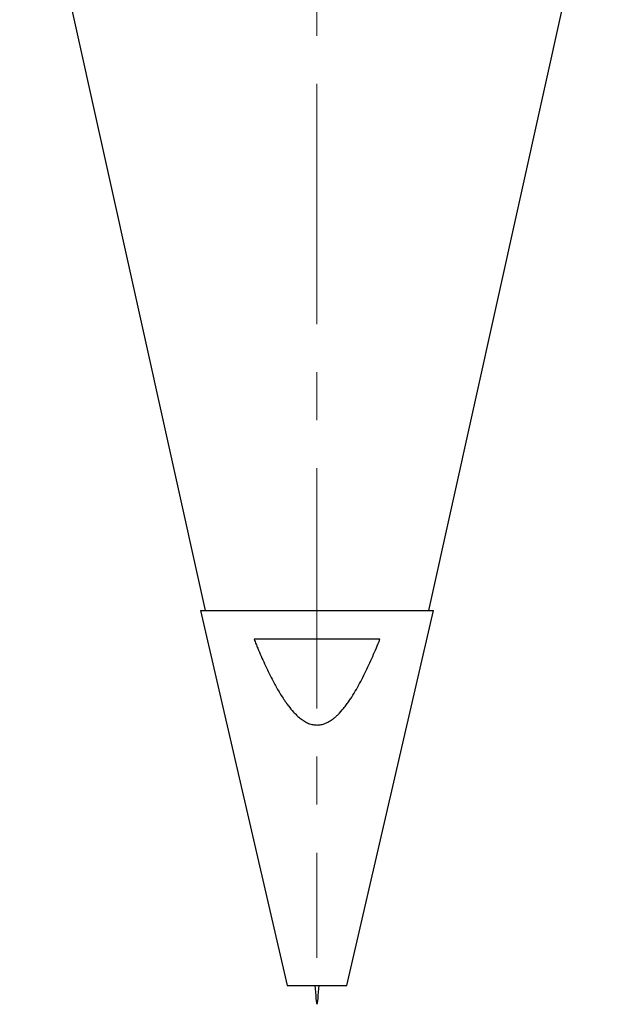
# Model space of a CAD drawing. Header units: inches. Extents: x 1.2 to 31.5, y 0.3 to 21.7.
# Tile 5 of 20: x 12.8 to 14, y 0.3 to 2.4. Entities that reach past the tile are written whole.
import ezdxf

# ---------------------------------------------------------------- set-up
doc = ezdxf.new("R2010")
doc.units = ezdxf.units.IN
doc.header["$MEASUREMENT"] = 0
doc.linetypes.add('CENTERX2', pattern=[0.8, 0.5, -0.1, 0.1, -0.1])

msp = doc.modelspace()

# ---------------------------------------------------------------- linework, layer by layer
at = {"color": 7, "linetype": 'CENTERX2', "lineweight": 18}
msp.add_line((13.3818, 8.6528), (13.3818, 0.4342), dxfattribs=at)
at = {"color": 7, "linetype": 'Continuous', "lineweight": 25}
for p, q in [((12.7631, 2.8982), (13.1492, 1.1568)), ((13.6144, 1.1568), (14.0005, 2.8982)), ((13.1393, 1.1568), (13.3194, 0.3768)), ((13.1393, 1.1568), (13.6243, 1.1568)), ((13.4442, 0.3768), (13.6243, 1.1568)), ((13.5127, 1.0968), (13.2509, 1.0968)), ((13.3194, 0.3768), (13.4442, 0.3768))]:
    msp.add_line(p, q, dxfattribs=at)
msp.add_open_spline([(13.2509, 1.0968), (13.2522, 1.0937), (13.2547, 1.0875), (13.2595, 1.0759), (13.2678, 1.0565), (13.2777, 1.0349), (13.2875, 1.0154), (13.2959, 0.9995), (13.3039, 0.9855), (13.312, 0.9729), (13.3166, 0.9662), (13.3199, 0.9617), (13.3249, 0.955), (13.3302, 0.9485), (13.336, 0.9423), (13.3401, 0.9383), (13.3445, 0.9344), (13.3506, 0.9295), (13.3563, 0.9258), (13.3621, 0.9229), (13.3679, 0.9206), (13.3738, 0.9191), (13.3798, 0.9185), (13.3857, 0.9185), (13.3914, 0.9194), (13.3973, 0.9212), (13.4036, 0.9238), (13.4098, 0.9274), (13.416, 0.9318), (13.4199, 0.9351), (13.4232, 0.9381), (13.4289, 0.9436), (13.4357, 0.9512), (13.4432, 0.9608), (13.4488, 0.9687), (13.4557, 0.9792), (13.4638, 0.9926), (13.476, 1.0148), (13.4872, 1.0378), (13.4978, 1.0612), (13.5054, 1.0789), (13.5102, 1.0908), (13.5127, 1.0968)], degree=3, knots=[0, 0, 0, 0, 0.0217097, 0.0434205, 0.0820215, 0.1592793, 0.1979498, 0.2241736, 0.2766945, 0.3030096, 0.3211105, 0.3301663, 0.3392127, 0.3757492, 0.3849487, 0.3941205, 0.4127345, 0.4235422, 0.4453479, 0.4563863, 0.4660976, 0.4858951, 0.49604, 0.5052131, 0.5239778, 0.5335866, 0.5450339, 0.5683479, 0.5801956, 0.5946576, 0.6019085, 0.6091185, 0.646009, 0.6683084, 0.6887136, 0.7091423, 0.7499587, 0.7907696, 0.8744525, 0.9162463, 0.9580394, 1, 1, 1, 1], dxfattribs=at)
msp.add_open_spline([(13.3776, 0.3768), (13.379, 0.3571), (13.3818, 0.3177), (13.3846, 0.3571), (13.386, 0.3768)], degree=3, dxfattribs=at)

doc.saveas('drawing.dxf')
